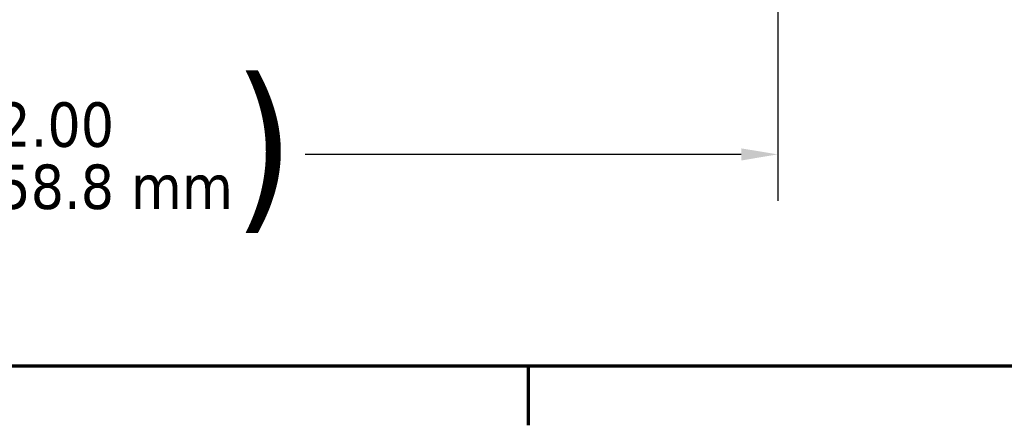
# Model space of a CAD drawing. Header units: inches. Extents: x 1 to 203, y 4 to 128.
# Tile 3 of 127: x 42.77 to 58.71, y 5.04 to 11.61. Entities that reach past the tile are written whole.
import ezdxf

# ---------------------------------------------------------------- set-up
doc = ezdxf.new("R2010")
doc.units = ezdxf.units.IN
doc.header["$LTSCALE"] = 6
doc.header["$MEASUREMENT"] = 0
doc.layers.add('Border (ANSI)', color=7, linetype='Continuous', lineweight=70)
doc.layers.add('Dimension (ANSI)', color=7, linetype='Continuous', lineweight=25)
doc.styles.add('Dimension Text', font='tahoma.ttf')
doc.dimstyles.new('Dual Dimension', dxfattribs={"dimscale": 6, "dimtxt": 0.12, "dimasz": 0.098425, "dimexe": 0.125, "dimexo": 0.0625, "dimgap": 0.031496, "dimtad": 0, "dimtih": 1, "dimtoh": 1, "dimrnd": 1e-08, "dimzin": 4, "dimdsep": 46, "dimtxsty": 'Dimension Text', "dimcen": 0.09, "dimdle": 0.393701, "dimclrd": 256, "dimclre": 256, "dimclrt": 256, "dimadec": 0, "dimazin": 1, "dimtfac": 1, "dimtofl": 0, "dimtmove": 0, "dimatfit": 3, "dimfxl": 1, "dimtolj": 1, "dimtzin": 4, "dimlwd": -1, "dimlwe": -1, "dimarcsym": 0})

# ---------------------------------------------------------------- blocks, each defined once
blk = doc.blocks.new('Borders Default Border')
at = {"layer": 'Border (ANSI)'}
blk.add_line((8.5, 1), (8.5, 0.84), dxfattribs=at)
at = {"layer": 'Border (ANSI)', "flags": 128}
blk.add_lwpolyline([(0.5, 1), (0.5, 21), (33.5, 21), (33.5, 1), (0.5, 1)], dxfattribs=at)
blk = doc.blocks.new('*D17')
at = {"layer": 'Defpoints', "color": 0, "transparency": 16777216}
for p in [(33.042, 18.513), (55.042, 18.513), (33.042, 9.431)]:
    blk.add_point(p, dxfattribs=at)
at = {"layer": 'Dimension (ANSI)', "transparency": 16777216}
for p, q in [((33.042, 18.138), (33.042, 8.681)), ((55.042, 18.138), (55.042, 8.681)), ((33.632, 9.431), (40.695, 9.431)), ((54.451, 9.431), (47.388, 9.431))]:
    blk.add_line(p, q, dxfattribs=at)
for points in [[(33.632, 9.529), (33.632, 9.332), (33.042, 9.431)], [(54.451, 9.529), (54.451, 9.332), (55.042, 9.431)]]:
    blk.add_solid(points, dxfattribs=at)
at = {"layer": 'Dimension (ANSI)', "transparency": 16777216, "insert": (44.042, 9.431), "char_height": 0.72, "attachment_point": 5, "style": 'Dimension Text'}
blk.add_mtext('\\A1;{\\H3.0x;(}\\S22.00^ 558.8 mm;{\\H3.0x;)}', dxfattribs=at)

msp = doc.modelspace()

# ---------------------------------------------------------------- block references
at = {"xscale": 6, "yscale": 6, "zscale": 6}
msp.add_blockref('Borders Default Border', (0, 0), dxfattribs=at)

# ---------------------------------------------------------------- dimensions: what is measured, and where the dimension line sits
at = {"layer": 'Dimension (ANSI)'}
dim = msp.add_linear_dim(base=(33.042, 9.431), p1=(55.042, 18.513), p2=(33.042, 18.513), angle=180, text='{\\H3.0x;(}\\S<>^ 558.8 mm;{\\H3.0x;)}', dimstyle='Dual Dimension', override={"dimgap": 0.031496, "dimtih": 0, "dimtoh": 0, "dimdec": 2, "dimpost": '\\X', "dimtol": 0, "dimlim": 0, "dimtp": 0, "dimtm": 0, "dimtdec": 2, "dimatfit": 1}, dxfattribs=at)
dim.commit()
dim.dimension.update_dxf_attribs({"geometry": '*D17', "text_midpoint": (44.042, 9.431), "dimtype": 160})

doc.saveas('drawing.dxf')
